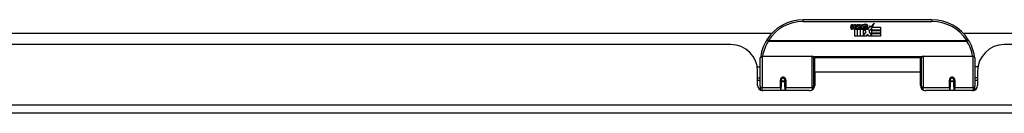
# Model space of a CAD drawing. Header units: inches. Extents: x 17 to 570, y 51 to 268.
# Tile 4 of 211: x 29 to 40, y 51 to 52. Entities that reach past the tile are written whole.
import ezdxf

# ---------------------------------------------------------------- set-up
doc = ezdxf.new("R2010")
doc.units = ezdxf.units.IN
doc.header["$MEASUREMENT"] = 0
doc.layers.add('Visible Edges(ANSI)', color=7, linetype='Continuous', lineweight=25)
doc.layers.add('Visible Tangent Edges(ANSI)', color=7, linetype='Continuous', lineweight=25)

msp = doc.modelspace()

# ---------------------------------------------------------------- linework, layer by layer
at = {"layer": 'Visible Edges(ANSI)'}
for p, q in [((39.173, 52.036), (37.673, 52.036)), ((38.228, 51.947), (38.234, 51.981)), ((38.234, 51.981), (38.248, 51.981)), ((38.248, 51.981), (38.241, 51.947)), ((38.264, 51.959), (38.268, 51.981)), ((38.268, 51.981), (38.281, 51.981)), ((38.281, 51.981), (38.275, 51.947)), ((38.298, 51.959), (38.302, 51.981)), ((38.302, 51.981), (38.315, 51.981)), ((38.315, 51.981), (38.305, 51.927)), ((38.322, 51.981), (38.338, 51.981)), ((38.335, 51.953), (38.322, 51.981)), ((38.338, 51.981), (38.346, 51.962)), ((38.348, 51.962), (38.362, 51.981)), ((38.378, 51.981), (38.353, 51.953)), ((38.362, 51.981), (38.378, 51.981)), ((38.383, 51.97), (38.383, 51.979)), ((38.457, 51.95), (38.501, 51.996)), ((38.501, 51.996), (38.476, 51.948)), ((22.434, 51.881), (37.311, 51.881)), ((38.273, 51.843), (38.273, 51.923)), ((38.291, 51.93), (38.29, 51.924)), ((38.29, 51.924), (38.303, 51.924)), ((38.295, 51.936), (38.292, 51.936)), ((38.294, 51.927), (38.295, 51.936)), ((38.305, 51.927), (38.294, 51.927)), ((38.303, 51.924), (38.303, 51.843)), ((38.307, 51.924), (38.329, 51.924)), ((38.307, 51.843), (38.307, 51.924)), ((38.311, 51.927), (38.335, 51.953)), ((38.327, 51.927), (38.311, 51.927)), ((38.341, 51.945), (38.327, 51.927)), ((38.329, 51.924), (38.337, 51.934)), ((38.337, 51.934), (38.337, 51.843)), ((38.343, 51.945), (38.341, 51.945)), ((38.341, 51.942), (38.348, 51.924)), ((38.341, 51.843), (38.341, 51.942)), ((38.351, 51.927), (38.343, 51.945)), ((38.346, 51.962), (38.348, 51.962)), ((38.348, 51.924), (38.371, 51.924)), ((38.367, 51.927), (38.351, 51.927)), ((38.353, 51.953), (38.367, 51.927)), ((38.371, 51.924), (38.371, 51.844)), ((38.371, 51.844), (38.407, 51.893)), ((38.377, 51.958), (38.413, 51.958)), ((38.407, 51.893), (38.387, 51.923)), ((38.412, 51.949), (38.388, 51.949)), ((38.422, 51.869), (38.408, 51.843)), ((38.417, 51.931), (38.424, 51.92)), ((38.439, 51.843), (38.422, 51.869)), ((38.424, 51.92), (38.455, 51.964)), ((38.457, 51.925), (38.437, 51.897)), ((38.437, 51.897), (38.474, 51.844)), ((38.455, 51.964), (38.457, 51.95)), ((38.459, 51.915), (38.457, 51.925)), ((38.474, 51.945), (38.459, 51.915)), ((38.474, 51.916), (38.474, 51.945)), ((38.573, 51.916), (38.474, 51.916)), ((38.474, 51.911), (38.573, 51.911)), ((38.474, 51.879), (38.474, 51.911)), ((38.573, 51.879), (38.474, 51.879)), ((38.474, 51.875), (38.573, 51.875)), ((38.474, 51.844), (38.474, 51.875)), ((38.476, 51.948), (38.573, 51.948)), ((38.573, 51.948), (38.573, 51.916)), ((38.573, 51.911), (38.573, 51.879)), ((38.573, 51.875), (38.573, 51.843)), ((39.535, 51.881), (46.59, 51.881)), ((36.83, 51.747), (22.915, 51.747)), ((38.303, 51.843), (38.273, 51.843)), ((38.337, 51.843), (38.307, 51.843)), ((38.408, 51.843), (38.341, 51.843)), ((38.573, 51.843), (38.439, 51.843)), ((53.931, 51.747), (40.016, 51.747)), ((37.173, 51.261), (37.173, 51.591)), ((37.193, 51.611), (37.777, 51.611)), ((37.793, 51.595), (37.793, 51.258)), ((37.793, 51.519), (37.808, 51.519)), ((37.808, 51.424), (37.808, 51.592)), ((39.039, 51.592), (37.808, 51.592)), ((39.039, 51.424), (39.039, 51.592)), ((39.053, 51.519), (39.039, 51.519)), ((39.053, 51.258), (39.053, 51.595)), ((39.069, 51.611), (39.653, 51.611)), ((39.673, 51.591), (39.673, 51.261)), ((37.138, 51.486), (37.173, 51.486)), ((37.142, 51.269), (37.142, 51.435)), ((37.808, 51.424), (37.808, 51.269)), ((39.039, 51.269), (39.039, 51.424)), ((39.708, 51.486), (39.673, 51.486)), ((39.704, 51.435), (39.704, 51.269)), ((37.142, 51.361), (37.173, 51.361)), ((37.173, 51.327), (37.142, 51.327)), ((37.417, 51.339), (37.417, 51.252)), ((37.419, 51.336), (37.417, 51.336)), ((37.418, 51.344), (37.42, 51.344)), ((37.419, 51.344), (37.419, 51.339)), ((37.423, 51.327), (37.421, 51.327)), ((37.457, 51.327), (37.455, 51.327)), ((37.458, 51.336), (37.46, 51.335)), ((37.46, 51.252), (37.46, 51.339)), ((37.793, 51.328), (37.808, 51.328)), ((39.053, 51.328), (39.039, 51.328)), ((39.386, 51.339), (39.386, 51.252)), ((39.388, 51.336), (39.386, 51.335)), ((39.392, 51.327), (39.389, 51.327)), ((39.425, 51.327), (39.423, 51.327)), ((39.428, 51.344), (39.426, 51.344)), ((39.427, 51.339), (39.427, 51.344)), ((39.427, 51.336), (39.429, 51.336)), ((39.429, 51.252), (39.429, 51.339)), ((39.704, 51.361), (39.673, 51.361)), ((39.704, 51.327), (39.673, 51.327)), ((37.173, 51.261), (37.173, 51.217)), ((37.748, 51.21), (37.201, 51.21)), ((37.417, 51.21), (37.417, 51.252)), ((37.46, 51.252), (37.46, 51.21)), ((37.793, 51.23), (37.793, 51.258)), ((39.053, 51.258), (39.053, 51.23)), ((39.645, 51.21), (39.098, 51.21)), ((39.386, 51.21), (39.386, 51.252)), ((39.429, 51.252), (39.429, 51.21)), ((39.673, 51.217), (39.673, 51.261)), ((76.776, 50.947), (17.171, 50.947))]:
    msp.add_line(p, q, dxfattribs=at)
at = {"layer": 'Visible Edges(ANSI)', "flags": 128}
for points in [[(37.179, 51.61), (37.178, 51.61), (37.178, 51.609), (37.178, 51.609), (37.178, 51.609), (37.178, 51.609), (37.178, 51.608), (37.178, 51.608), (37.178, 51.608), (37.178, 51.608), (37.178, 51.608), (37.178, 51.607), (37.178, 51.607), (37.178, 51.607), (37.178, 51.607), (37.178, 51.606), (37.178, 51.606), (37.178, 51.606), (37.178, 51.606), (37.178, 51.605), (37.178, 51.605), (37.178, 51.605), (37.178, 51.605), (37.178, 51.604), (37.178, 51.604)], [(39.668, 51.604), (39.668, 51.604), (39.668, 51.605), (39.668, 51.605), (39.668, 51.605), (39.668, 51.605), (39.668, 51.606), (39.668, 51.606), (39.668, 51.606), (39.668, 51.606), (39.668, 51.607), (39.668, 51.607), (39.668, 51.607), (39.668, 51.607), (39.668, 51.608), (39.668, 51.608), (39.668, 51.608), (39.668, 51.608), (39.668, 51.608), (39.668, 51.609), (39.668, 51.609), (39.668, 51.609), (39.668, 51.609), (39.668, 51.61), (39.668, 51.61)], [(37.417, 51.339), (37.417, 51.341), (37.418, 51.344), (37.419, 51.347), (37.42, 51.349), (37.421, 51.352), (37.423, 51.354), (37.425, 51.356), (37.428, 51.357), (37.43, 51.359), (37.433, 51.36), (37.436, 51.36), (37.439, 51.36), (37.442, 51.36), (37.445, 51.36), (37.447, 51.359), (37.45, 51.357), (37.452, 51.356), (37.455, 51.354), (37.456, 51.352), (37.458, 51.349), (37.459, 51.347), (37.46, 51.344), (37.46, 51.341), (37.46, 51.339)], [(37.807, 51.291), (37.807, 51.291), (37.807, 51.291), (37.807, 51.291), (37.807, 51.291), (37.807, 51.291), (37.807, 51.291), (37.807, 51.291), (37.807, 51.291), (37.807, 51.291), (37.807, 51.291), (37.807, 51.291), (37.807, 51.291), (37.807, 51.291), (37.807, 51.291), (37.807, 51.291), (37.807, 51.291), (37.807, 51.291), (37.807, 51.291), (37.807, 51.292), (37.807, 51.292), (37.807, 51.292), (37.807, 51.292), (37.808, 51.292), (37.808, 51.292)], [(39.039, 51.292), (39.039, 51.292), (39.039, 51.292), (39.039, 51.292), (39.039, 51.292), (39.039, 51.292), (39.039, 51.291), (39.039, 51.291), (39.039, 51.291), (39.039, 51.291), (39.039, 51.291), (39.039, 51.291), (39.039, 51.291), (39.039, 51.291), (39.039, 51.291), (39.039, 51.291), (39.039, 51.291), (39.039, 51.291), (39.039, 51.291), (39.039, 51.291), (39.039, 51.291), (39.039, 51.291), (39.039, 51.291), (39.039, 51.291), (39.039, 51.291)], [(39.386, 51.339), (39.386, 51.341), (39.386, 51.344), (39.387, 51.347), (39.388, 51.349), (39.39, 51.352), (39.392, 51.354), (39.394, 51.356), (39.396, 51.357), (39.399, 51.359), (39.401, 51.36), (39.404, 51.36), (39.407, 51.36), (39.41, 51.36), (39.413, 51.36), (39.416, 51.359), (39.419, 51.357), (39.421, 51.356), (39.423, 51.354), (39.425, 51.352), (39.426, 51.349), (39.427, 51.347), (39.428, 51.344), (39.429, 51.341), (39.429, 51.339)]]:
    msp.add_lwpolyline(points, dxfattribs=at)
at = {"layer": 'Visible Edges(ANSI)'}
for centre in [(37.439, 51.339), (39.407, 51.339)]:
    msp.add_circle(centre, 0.0197, dxfattribs=at)
for centre, radius, start, end in [((37.673, 51.536), 0.5, 90, 147.7623), ((38.401, 51.921), 0.0607, 81.5605, 107.3343), ((38.395, 51.941), 0.0307, 64.6784, 112.5609), ((38.404, 51.96), 0.0096, 343.5261, 64.6784), ((38.407, 51.961), 0.0197, 356.5646, 81.5605), ((39.173, 51.536), 0.5, 32.2377, 90), ((38.256, 51.942), 0.0288, 169, 198.4748), ((38.239, 51.936), 0.0105, 198.4748, 269.6788), ((38.239, 51.95), 0.0246, 269.6788, 333.9508), ((38.254, 51.945), 0.0123, 169.9922, 203.5487), ((38.248, 51.942), 0.006, 203.5487, 276.1027), ((38.247, 51.949), 0.0126, 276.1027, 327.6083), ((38.218, 51.966), 0.0465, 328.5584, 350.8257), ((38.289, 51.941), 0.0288, 183.6169, 196.9928), ((38.272, 51.935), 0.0101, 196.9928, 269.4776), ((38.272, 51.949), 0.024, 269.4776, 327.4114), ((38.274, 51.947), 0.024, 268.7952, 316.5849), ((38.287, 51.945), 0.0123, 170, 203.5571), ((38.281, 51.942), 0.006, 203.5571, 276.03), ((38.281, 51.949), 0.0126, 276.03, 327.5992), ((38.252, 51.967), 0.0465, 327.5992, 350), ((38.402, 51.946), 0.0282, 156.1555, 203.8445), ((38.39, 51.941), 0.0152, 203.8445, 265.0802), ((38.396, 51.944), 0.00955, 151.4547, 231.1652), ((38.394, 51.955), 0.033, 257.079, 313.1785), ((38.394, 51.955), 0.0299, 260.4085, 314.1684), ((38.397, 51.945), 0.0109, 231.1652, 289.3797), ((38.395, 51.951), 0.0168, 289.3797, 352.9975), ((38.387, 51.962), 0.0398, 314.1684, 356.5646), ((36.83, 51.435), 0.312, 0, 90), ((37.673, 51.536), 0.5, 147.7623, 171.4919), ((39.173, 51.536), 0.5, 8.5081, 32.2377), ((40.016, 51.435), 0.312, 90, 180), ((37.193, 51.591), 0.0197, 90, 180), ((37.777, 51.595), 0.0157, 0, 90), ((39.069, 51.595), 0.0157, 90, 180), ((39.653, 51.591), 0.0197, 0, 90), ((37.439, 51.339), 0.0217, 180, 350.853), ((39.407, 51.339), 0.0217, 189.147, 0), ((37.201, 51.269), 0.0591, 180, 270), ((37.748, 51.269), 0.0591, 270, 0), ((39.098, 51.269), 0.0591, 180, 270), ((39.645, 51.269), 0.0591, 270, 0)]:
    msp.add_arc(centre, radius, start, end, dxfattribs=at)
at = {"layer": 'Visible Tangent Edges(ANSI)'}
for p, q in [((37.673, 52.016), (37.673, 52.036)), ((37.673, 52.016), (39.173, 52.016)), ((39.173, 52.036), (39.173, 52.016)), ((37.267, 51.792), (37.25, 51.803)), ((39.579, 51.792), (37.267, 51.792)), ((37.267, 51.788), (37.267, 51.792)), ((37.267, 51.788), (39.579, 51.788)), ((39.596, 51.803), (39.579, 51.792)), ((39.579, 51.792), (39.579, 51.788)), ((37.193, 51.611), (37.193, 51.242)), ((37.777, 51.242), (37.777, 51.611)), ((39.055, 51.603), (37.791, 51.603)), ((39.069, 51.611), (39.069, 51.242)), ((39.653, 51.242), (39.653, 51.611)), ((39.039, 51.424), (37.808, 51.424)), ((37.407, 51.242), (37.407, 51.334)), ((37.47, 51.334), (37.47, 51.242)), ((39.376, 51.242), (39.376, 51.334)), ((39.439, 51.334), (39.439, 51.242)), ((37.193, 51.21), (37.193, 51.242)), ((37.407, 51.242), (37.193, 51.242)), ((37.407, 51.242), (37.407, 51.21)), ((37.777, 51.242), (37.47, 51.242)), ((37.47, 51.21), (37.47, 51.242)), ((37.777, 51.242), (37.777, 51.217)), ((39.069, 51.217), (39.069, 51.242)), ((39.376, 51.242), (39.069, 51.242)), ((39.376, 51.242), (39.376, 51.21)), ((39.653, 51.242), (39.439, 51.242)), ((39.439, 51.21), (39.439, 51.242)), ((39.653, 51.242), (39.653, 51.21)), ((17.171, 51.046), (76.776, 51.046))]:
    msp.add_line(p, q, dxfattribs=at)
at = {"layer": 'Visible Tangent Edges(ANSI)', "flags": 128}
for points in [[(37.47, 51.334), (37.47, 51.338), (37.469, 51.342), (37.468, 51.346), (37.466, 51.35), (37.464, 51.354), (37.462, 51.357), (37.459, 51.36), (37.455, 51.363), (37.451, 51.365), (37.447, 51.366), (37.443, 51.367), (37.439, 51.367), (37.435, 51.367), (37.43, 51.366), (37.426, 51.365), (37.422, 51.363), (37.419, 51.36), (37.416, 51.357), (37.413, 51.354), (37.411, 51.35), (37.409, 51.346), (37.408, 51.342), (37.408, 51.338), (37.407, 51.334)], [(37.807, 51.328), (37.806, 51.326), (37.806, 51.323), (37.805, 51.321), (37.804, 51.319), (37.804, 51.316), (37.803, 51.314), (37.803, 51.311), (37.802, 51.309), (37.802, 51.307), (37.801, 51.304), (37.801, 51.302), (37.8, 51.299), (37.8, 51.297), (37.799, 51.294), (37.799, 51.292), (37.799, 51.29), (37.798, 51.287), (37.798, 51.285), (37.798, 51.282), (37.797, 51.28), (37.797, 51.277), (37.797, 51.275), (37.796, 51.272), (37.796, 51.27)], [(39.05, 51.27), (39.05, 51.272), (39.049, 51.275), (39.049, 51.277), (39.049, 51.28), (39.048, 51.282), (39.048, 51.285), (39.048, 51.287), (39.047, 51.29), (39.047, 51.292), (39.047, 51.294), (39.046, 51.297), (39.046, 51.299), (39.045, 51.302), (39.045, 51.304), (39.044, 51.307), (39.044, 51.309), (39.043, 51.311), (39.043, 51.314), (39.042, 51.316), (39.042, 51.319), (39.041, 51.321), (39.041, 51.323), (39.04, 51.326), (39.039, 51.328)], [(39.439, 51.334), (39.439, 51.338), (39.438, 51.342), (39.437, 51.346), (39.435, 51.35), (39.433, 51.354), (39.43, 51.357), (39.427, 51.36), (39.424, 51.363), (39.42, 51.365), (39.416, 51.366), (39.412, 51.367), (39.407, 51.367), (39.403, 51.367), (39.399, 51.366), (39.395, 51.365), (39.391, 51.363), (39.387, 51.36), (39.384, 51.357), (39.382, 51.354), (39.38, 51.35), (39.378, 51.346), (39.377, 51.342), (39.376, 51.338), (39.376, 51.334)]]:
    msp.add_lwpolyline(points, dxfattribs=at)
at = {"layer": 'Visible Tangent Edges(ANSI)'}
for centre, start, end in [((37.673, 51.536), 90, 147.7623), ((39.173, 51.536), 32.2377, 90), ((37.673, 51.532), 147.7623, 170.5651), ((39.173, 51.532), 9.4349, 32.2377)]:
    msp.add_arc(centre, 0.48, start, end, dxfattribs=at)
for centre, major_axis, ratio, start_param, end_param in [((37.267, 51.792), (-0.0167, 0.0105), 0.161367, 0, 1.672214), ((39.579, 51.792), (0.0167, 0.0105), 0.161367, 4.610972, 6.283185), ((37.198, 51.607), (-0.0195, 0.0029), 0.187781, 0, 0.58509), ((39.648, 51.607), (0.0195, 0.0029), 0.187781, 5.698095, 6.283185), ((37.407, 51.339), (0.00984, 0), 0.476565, 4.712389, 6.283185), ((37.47, 51.339), (-0.00984, 0), 0.476565, 0, 1.570796), ((39.376, 51.339), (0.00984, 0), 0.476565, 4.712389, 6.283185), ((39.439, 51.339), (-0.00984, 0), 0.476565, 0, 1.570796), ((37.193, 51.261), (-0.0197, 0), 0.965926, 0, 1.570796), ((37.407, 51.252), (0.00984, 0), 0.965926, 4.712389, 6.283185), ((37.47, 51.252), (-0.00984, 0), 0.965926, 0, 1.570796), ((37.777, 51.258), (0.0157, 0), 0.965926, 4.712389, 6.283185), ((39.069, 51.258), (-0.0157, 0), 0.965926, 0, 1.570796), ((39.376, 51.252), (0.00984, 0), 0.965926, 4.712389, 6.283185), ((39.439, 51.252), (-0.00984, 0), 0.965926, 0, 1.570796), ((39.653, 51.261), (0.0197, 0), 0.965926, 4.712389, 6.283185)]:
    msp.add_ellipse(centre, major_axis=major_axis, ratio=ratio, start_param=start_param, end_param=end_param, dxfattribs=at)

doc.saveas('drawing.dxf')
